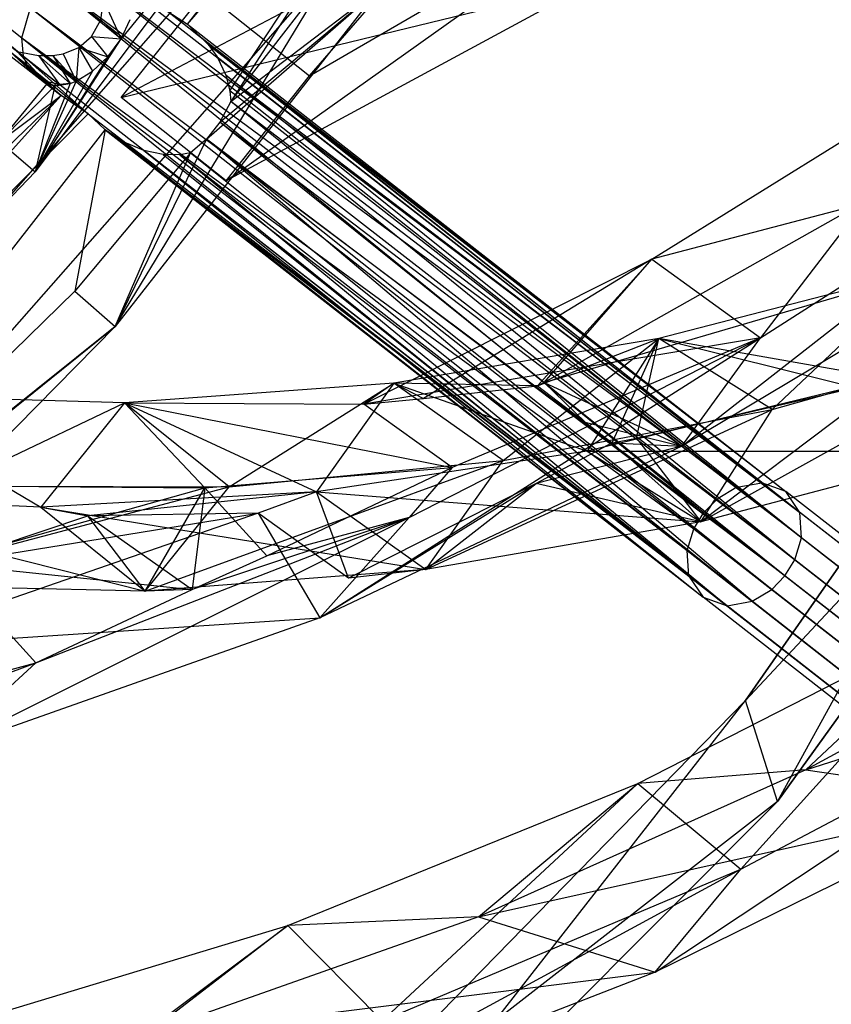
# Model space of a CAD drawing. Extents: x 5.4 to 34.8, y -14.7 to 14.7.
# Tile 116 of 251: x 26.1 to 27.9, y -7 to -4.8. Entities that reach past the tile are written whole.
import ezdxf

# ---------------------------------------------------------------- set-up
doc = ezdxf.new("R2010")
doc.units = 0
doc.header["$LTSCALE"] = 2.54
doc.layers.get('0').update_dxf_attribs({"color": 13, "linetype": 'CONTINUOUS'})

# ---------------------------------------------------------------- blocks, each defined once
blk = doc.blocks.new('BOHO_S_PM_7777_STL')
at = {"color": 0}
for p, q in [((26.4915, -4.7837, 21.0793), (27.4513, -3.5583, 21.076)), ((26.4915, -4.7837, 21.0793), (27.4513, -3.5583, 21.076)), ((26.4915, -4.7837, 21.0793), (27.3157, -3.825, 21.076)), ((26.4915, -4.7837, 21.0793), (27.3157, -3.825, 21.076)), ((26.5863, -4.9328, 21.0763), (27.3157, -3.825, 21.076)), ((26.5863, -4.9328, 21.0763), (27.3157, -3.825, 21.076)), ((27.3157, -3.825, 21.076), (26.5881, -4.9569, 21.076)), ((27.3157, -3.825, 21.076), (26.5881, -4.9569, 21.076)), ((26.5881, -4.9569, 21.076), (27.422, -3.8815, 21.276)), ((26.5881, -4.9569, 21.076), (27.422, -3.8815, 21.276)), ((24.9784, -3.9061, 22.6222), (26.1248, -4.8555, 21.2358)), ((24.9784, -3.9061, 22.6222), (26.1248, -4.8555, 21.2358)), ((24.9784, -3.9061, 22.6222), (26.121, -4.8147, 21.209)), ((24.9784, -3.9061, 22.6222), (26.121, -4.8147, 21.209)), ((24.9785, -3.9598, 22.6589), (26.1248, -4.8555, 21.2358)), ((24.9785, -3.9598, 22.6589), (26.1248, -4.8555, 21.2358)), ((25.0093, -4.0061, 22.7165), (26.1543, -4.9009, 21.2845)), ((25.0093, -4.0061, 22.7165), (26.1322, -4.8741, 21.2522)), ((25.0093, -4.0061, 22.7165), (26.1322, -4.8741, 21.2522)), ((25.0093, -4.0061, 22.7165), (26.1248, -4.8555, 21.2358)), ((25.0093, -4.0061, 22.7165), (26.1248, -4.8555, 21.2358)), ((26.7646, -4.8994, 21.3575), (27.3019, -4.2784, 20.962)), ((26.7646, -4.8994, 21.3575), (27.3019, -4.2784, 20.962)), ((26.7232, -4.3502, 21.4584), (26.1507, -5.1142, 21.4584)), ((26.7232, -4.3502, 21.4584), (26.1507, -5.1142, 21.4584)), ((26.7232, -4.3502, 21.4584), (26.3428, -4.8168, 21.3952)), ((26.7232, -4.3502, 21.4584), (26.3428, -4.8168, 21.3952)), ((26.5779, -5.1342, 21.3575), (27.5548, -4.4398, 20.9587)), ((26.5779, -5.1342, 21.3575), (27.5548, -4.4398, 20.9587)), ((26.7646, -4.8994, 21.3575), (27.5548, -4.4398, 20.9587)), ((26.7646, -4.8994, 21.3575), (27.5548, -4.4398, 20.9587)), ((27.1857, -4.5042, 20.94), (26.3431, -4.9475, 21.3575)), ((27.1857, -4.5042, 20.94), (26.3431, -4.9475, 21.3575)), ((25.5786, -6.0602, 21.4802), (26.8291, -4.6385, 21.4802)), ((25.5786, -6.0602, 21.4802), (26.8291, -4.6385, 21.4802)), ((26.2878, -4.6469, 21.2358), (27.776, -5.8096, 19.1224)), ((26.2878, -4.6469, 21.2358), (27.776, -5.8096, 19.1224)), ((26.3301, -5.4604, 21.276), (26.8291, -4.6385, 21.4802)), ((26.3301, -5.4604, 21.276), (26.8291, -4.6385, 21.4802)), ((26.247, -4.6531, 21.2089), (27.7201, -5.8197, 19.0906)), ((26.247, -4.6531, 21.2089), (27.7201, -5.8197, 19.0906)), ((26.247, -4.6531, 21.2089), (27.776, -5.8096, 19.1224)), ((26.247, -4.6531, 21.2089), (27.776, -5.8096, 19.1224)), ((27.7201, -5.8197, 19.0906), (26.1865, -4.6886, 21.1843)), ((26.1865, -4.6886, 21.1843), (27.6466, -5.8764, 19.0713)), ((26.1865, -4.6886, 21.1843), (27.6466, -5.8764, 19.0713)), ((26.1865, -4.6886, 21.1843), (27.6761, -5.8462, 19.0752)), ((26.1865, -4.6886, 21.1843), (27.6761, -5.8462, 19.0752)), ((27.7201, -5.8197, 19.0906), (26.1865, -4.6886, 21.1843)), ((25.617, -5.7119, 21.4844), (26.5033, -4.701, 21.4844)), ((25.617, -5.7119, 21.4844), (26.5033, -4.701, 21.4844)), ((26.922, -4.7028, 21.276), (26.3301, -5.4604, 21.276)), ((26.922, -4.7028, 21.276), (26.3301, -5.4604, 21.276)), ((26.3431, -4.9475, 21.3575), (27.3934, -4.6926, 20.9601)), ((26.3431, -4.9475, 21.3575), (27.3934, -4.6926, 20.9601)), ((26.3431, -4.9475, 21.3575), (26.5298, -4.7127, 21.3575)), ((26.3431, -4.9475, 21.3575), (26.5298, -4.7127, 21.3575)), ((26.5298, -4.7127, 21.3575), (26.7646, -4.8994, 21.3575)), ((26.5298, -4.7127, 21.3575), (26.7646, -4.8994, 21.3575)), ((26.5337, -5.0412, 21.0905), (26.922, -4.7028, 21.276)), ((26.5337, -5.0412, 21.0905), (26.922, -4.7028, 21.276)), ((26.5642, -5.0028, 21.0912), (26.922, -4.7028, 21.276)), ((26.5642, -5.0028, 21.0912), (26.922, -4.7028, 21.276)), ((27.3934, -4.6926, 20.9601), (26.5779, -5.1342, 21.3575)), ((27.3934, -4.6926, 20.9601), (26.5779, -5.1342, 21.3575)), ((26.5881, -4.9569, 21.076), (26.922, -4.7028, 21.276)), ((26.5881, -4.9569, 21.076), (26.922, -4.7028, 21.276)), ((26.2978, -4.7738, 21.458), (26.3038, -4.7312, 21.4579)), ((26.2978, -4.7738, 21.458), (26.3038, -4.7312, 21.4579)), ((26.3038, -4.7312, 21.4579), (26.3428, -4.8168, 21.3952)), ((26.3038, -4.7312, 21.4579), (26.3428, -4.8168, 21.3952)), ((26.121, -4.8147, 21.209), (26.1407, -4.7473, 21.1843)), ((26.121, -4.8147, 21.209), (26.1407, -4.7473, 21.1843)), ((26.1407, -4.7473, 21.1843), (27.6243, -5.9124, 19.0752)), ((26.1407, -4.7473, 21.1843), (27.6243, -5.9124, 19.0752)), ((26.1407, -4.7473, 21.1843), (27.6466, -5.8764, 19.0713)), ((26.1407, -4.7473, 21.1843), (27.6466, -5.8764, 19.0713)), ((27.776, -5.8096, 19.1224), (26.4479, -4.7555, 21.0802)), ((26.4479, -4.7555, 21.0802), (27.8295, -5.829, 19.1677)), ((26.4479, -4.7555, 21.0802), (27.8295, -5.829, 19.1677)), ((26.4479, -4.7555, 21.0802), (26.4915, -4.7837, 21.0793)), ((27.776, -5.8096, 19.1224), (26.4479, -4.7555, 21.0802)), ((26.4479, -4.7555, 21.0802), (26.4915, -4.7837, 21.0793)), ((26.2769, -4.8117, 21.458), (26.2978, -4.7738, 21.458)), ((26.2769, -4.8117, 21.458), (26.2978, -4.7738, 21.458)), ((26.2978, -4.7738, 21.458), (26.3428, -4.8168, 21.3952)), ((26.2978, -4.7738, 21.458), (26.3428, -4.8168, 21.3952)), ((26.3428, -4.8168, 21.3952), (26.3634, -4.7737, 21.3786)), ((26.3428, -4.8168, 21.3952), (26.3634, -4.7737, 21.3786)), ((26.4915, -4.7837, 21.0793), (27.8295, -5.829, 19.1677)), ((26.4915, -4.7837, 21.0793), (27.8295, -5.829, 19.1677)), ((26.4915, -4.7837, 21.0793), (26.5387, -4.8301, 21.0781)), ((26.4915, -4.7837, 21.0793), (26.5387, -4.8301, 21.0781)), ((26.1248, -4.8555, 21.2358), (26.121, -4.8147, 21.209)), ((26.121, -4.8147, 21.209), (27.613, -6.0182, 19.1224)), ((26.121, -4.8147, 21.209), (27.613, -6.0182, 19.1224)), ((26.121, -4.8147, 21.209), (27.6093, -5.9615, 19.0906)), ((26.121, -4.8147, 21.209), (27.6093, -5.9615, 19.0906)), ((26.121, -4.8147, 21.209), (27.6243, -5.9124, 19.0752)), ((26.121, -4.8147, 21.209), (27.6243, -5.9124, 19.0752)), ((26.1248, -4.8555, 21.2358), (26.121, -4.8147, 21.209)), ((26.1507, -5.1142, 21.4584), (26.3428, -4.8168, 21.3952)), ((26.1507, -5.1142, 21.4584), (26.3428, -4.8168, 21.3952)), ((26.2481, -4.8358, 21.458), (26.2769, -4.8117, 21.458)), ((26.2481, -4.8358, 21.458), (26.2769, -4.8117, 21.458)), ((26.2769, -4.8117, 21.458), (26.3428, -4.8168, 21.3952)), ((26.2769, -4.8117, 21.458), (26.3428, -4.8168, 21.3952)), ((26.2769, -4.8117, 21.458), (26.3135, -4.8566, 21.3974)), ((26.2769, -4.8117, 21.458), (26.3135, -4.8566, 21.3974)), ((26.3135, -4.8566, 21.3974), (26.3428, -4.8168, 21.3952)), ((26.3135, -4.8566, 21.3974), (26.3428, -4.8168, 21.3952)), ((26.0838, -4.8349, 21.4574), (26.1715, -4.9111, 21.3034)), ((26.0838, -4.8349, 21.4574), (26.1715, -4.9111, 21.3034)), ((26.0838, -4.8349, 21.4574), (26.1543, -4.9009, 21.2845)), ((26.1105, -4.8448, 21.4576), (26.1579, -4.8541, 21.4577)), ((26.1105, -4.8448, 21.4576), (26.1579, -4.8541, 21.4577)), ((26.1105, -4.8448, 21.4576), (26.2054, -4.9185, 21.3331)), ((26.1105, -4.8448, 21.4576), (26.2054, -4.9185, 21.3331)), ((26.1105, -4.8448, 21.4576), (26.1715, -4.9111, 21.3034)), ((26.1105, -4.8448, 21.4576), (26.1715, -4.9111, 21.3034)), ((26.2132, -4.85, 21.4579), (26.2481, -4.8358, 21.458)), ((26.2132, -4.85, 21.4579), (26.2481, -4.8358, 21.458)), ((26.2481, -4.8358, 21.458), (26.2425, -4.9113, 21.3615)), ((26.2481, -4.8358, 21.458), (26.2425, -4.9113, 21.3615)), ((26.2481, -4.8358, 21.458), (26.3135, -4.8566, 21.3974)), ((26.2481, -4.8358, 21.458), (26.3135, -4.8566, 21.3974)), ((26.2481, -4.8358, 21.458), (26.279, -4.889, 21.3858)), ((26.2481, -4.8358, 21.458), (26.279, -4.889, 21.3858)), ((26.5387, -4.8301, 21.0781), (26.5577, -4.8571, 21.0775)), ((27.8612, -5.8762, 19.2131), (26.5387, -4.8301, 21.0781)), ((26.5387, -4.8301, 21.0781), (27.8295, -5.829, 19.1677)), ((27.8612, -5.8762, 19.2131), (26.5387, -4.8301, 21.0781)), ((26.5387, -4.8301, 21.0781), (27.8295, -5.829, 19.1677)), ((26.5387, -4.8301, 21.0781), (26.5577, -4.8571, 21.0775)), ((26.1322, -4.8741, 21.2522), (26.1248, -4.8555, 21.2358)), ((26.1248, -4.8555, 21.2358), (26.269, -4.9846, 21.0802)), ((26.1248, -4.8555, 21.2358), (26.269, -4.9846, 21.0802)), ((26.1248, -4.8555, 21.2358), (27.613, -6.0182, 19.1224)), ((26.1248, -4.8555, 21.2358), (27.613, -6.0182, 19.1224)), ((26.1322, -4.8741, 21.2522), (26.1248, -4.8555, 21.2358)), ((26.3135, -4.8566, 21.3974), (26.1507, -5.1142, 21.4584)), ((26.3135, -4.8566, 21.3974), (26.1507, -5.1142, 21.4584)), ((26.1579, -4.8541, 21.4577), (26.1905, -4.8539, 21.4578)), ((26.1579, -4.8541, 21.4577), (26.1905, -4.8539, 21.4578)), ((26.1579, -4.8541, 21.4577), (26.2293, -4.9165, 21.3499)), ((26.1579, -4.8541, 21.4577), (26.2293, -4.9165, 21.3499)), ((26.1579, -4.8541, 21.4577), (26.2054, -4.9185, 21.3331)), ((26.1579, -4.8541, 21.4577), (26.2054, -4.9185, 21.3331)), ((26.1905, -4.8539, 21.4578), (26.2132, -4.85, 21.4579)), ((26.1905, -4.8539, 21.4578), (26.2132, -4.85, 21.4579)), ((26.1905, -4.8539, 21.4578), (26.2425, -4.9113, 21.3615)), ((26.1905, -4.8539, 21.4578), (26.2425, -4.9113, 21.3615)), ((26.1905, -4.8539, 21.4578), (26.2293, -4.9165, 21.3499)), ((26.1905, -4.8539, 21.4578), (26.2293, -4.9165, 21.3499)), ((26.2132, -4.85, 21.4579), (26.2425, -4.9113, 21.3615)), ((26.2132, -4.85, 21.4579), (26.2425, -4.9113, 21.3615)), ((26.279, -4.889, 21.3858), (26.3135, -4.8566, 21.3974)), ((26.279, -4.889, 21.3858), (26.3135, -4.8566, 21.3974)), ((26.5577, -4.8571, 21.0775), (27.8612, -5.8762, 19.2131)), ((26.5577, -4.8571, 21.0775), (27.8612, -5.8762, 19.2131)), ((26.5577, -4.8571, 21.0775), (26.5772, -4.8975, 21.0768)), ((26.5577, -4.8571, 21.0775), (26.5772, -4.8975, 21.0768)), ((27.5305, -5.3091, 20.1641), (28.2513, -4.8614, 19.7575)), ((27.5305, -5.3091, 20.1641), (28.2513, -4.8614, 19.7575)), ((28.2513, -4.8614, 19.7575), (27.7734, -5.4851, 20.1586)), ((28.2513, -4.8614, 19.7575), (27.7734, -5.4851, 20.1586)), ((26.1543, -4.9009, 21.2845), (26.1322, -4.8741, 21.2522)), ((26.1322, -4.8741, 21.2522), (26.2089, -4.9436, 21.2114)), ((26.1322, -4.8741, 21.2522), (26.2089, -4.9436, 21.2114)), ((26.1322, -4.8741, 21.2522), (26.269, -4.9846, 21.0802)), ((26.1322, -4.8741, 21.2522), (26.269, -4.9846, 21.0802)), ((26.1543, -4.9009, 21.2845), (26.1322, -4.8741, 21.2522)), ((26.279, -4.889, 21.3858), (26.1507, -5.1142, 21.4584)), ((26.279, -4.889, 21.3858), (26.1507, -5.1142, 21.4584)), ((26.2425, -4.9113, 21.3615), (26.279, -4.889, 21.3858)), ((26.2425, -4.9113, 21.3615), (26.279, -4.889, 21.3858)), ((26.2425, -4.9113, 21.3615), (26.1507, -5.1142, 21.4584)), ((26.2425, -4.9113, 21.3615), (26.1507, -5.1142, 21.4584)), ((26.1715, -4.9111, 21.3034), (26.1543, -4.9009, 21.2845)), ((26.1543, -4.9009, 21.2845), (26.1779, -4.9175, 21.2845)), ((26.1543, -4.9009, 21.2845), (26.1779, -4.9175, 21.2845)), ((26.1543, -4.9009, 21.2845), (26.2089, -4.9436, 21.2114)), ((26.1543, -4.9009, 21.2845), (26.2089, -4.9436, 21.2114)), ((26.1715, -4.9111, 21.3034), (26.1543, -4.9009, 21.2845)), ((26.2054, -4.9185, 21.3331), (26.1715, -4.9111, 21.3034)), ((26.1715, -4.9111, 21.3034), (26.1946, -4.9215, 21.3102)), ((26.1715, -4.9111, 21.3034), (26.1946, -4.9215, 21.3102)), ((26.1715, -4.9111, 21.3034), (26.1779, -4.9175, 21.2845)), ((26.1715, -4.9111, 21.3034), (26.1779, -4.9175, 21.2845)), ((26.2054, -4.9185, 21.3331), (26.1715, -4.9111, 21.3034)), ((26.2293, -4.9165, 21.3499), (26.2425, -4.9113, 21.3615)), ((26.2293, -4.9165, 21.3499), (26.2425, -4.9113, 21.3615)), ((27.865, -5.9329, 19.2449), (26.5772, -4.8975, 21.0768)), ((26.5772, -4.8975, 21.0768), (26.5863, -4.9328, 21.0763)), ((26.5772, -4.8975, 21.0768), (27.8612, -5.8762, 19.2131)), ((27.865, -5.9329, 19.2449), (26.5772, -4.8975, 21.0768)), ((26.5772, -4.8975, 21.0768), (27.8612, -5.8762, 19.2131)), ((26.5772, -4.8975, 21.0768), (26.5863, -4.9328, 21.0763)), ((26.5779, -5.1342, 21.3575), (26.7646, -4.8994, 21.3575)), ((26.5779, -5.1342, 21.3575), (26.7646, -4.8994, 21.3575)), ((26.0709, -5.0465, 21.2845), (26.1779, -4.9175, 21.2845)), ((26.0709, -5.0465, 21.2845), (26.1779, -4.9175, 21.2845)), ((26.0709, -5.0465, 21.2845), (26.1946, -4.9215, 21.3102)), ((26.0709, -5.0465, 21.2845), (26.1946, -4.9215, 21.3102)), ((26.2293, -4.9165, 21.3499), (26.1507, -5.1142, 21.4584)), ((26.2293, -4.9165, 21.3499), (26.1507, -5.1142, 21.4584)), ((26.1946, -4.9215, 21.3102), (26.1507, -5.1142, 21.4584)), ((26.1946, -4.9215, 21.3102), (26.1507, -5.1142, 21.4584)), ((26.1779, -4.9175, 21.2845), (26.1946, -4.9215, 21.3102)), ((26.2089, -4.9436, 21.2114), (26.1779, -4.9175, 21.2845)), ((26.2089, -4.9436, 21.2114), (26.1779, -4.9175, 21.2845)), ((26.1779, -4.9175, 21.2845), (26.1946, -4.9215, 21.3102)), ((26.1946, -4.9215, 21.3102), (26.2293, -4.9165, 21.3499)), ((26.1946, -4.9215, 21.3102), (26.2293, -4.9165, 21.3499)), ((26.2054, -4.9185, 21.3331), (26.1946, -4.9215, 21.3102)), ((26.2054, -4.9185, 21.3331), (26.1946, -4.9215, 21.3102)), ((26.2293, -4.9165, 21.3499), (26.2054, -4.9185, 21.3331)), ((26.2293, -4.9165, 21.3499), (26.2054, -4.9185, 21.3331)), ((27.865, -5.9329, 19.2449), (26.5863, -4.9328, 21.0763)), ((26.5863, -4.9328, 21.0763), (26.5881, -4.9569, 21.076)), ((27.865, -5.9329, 19.2449), (26.5863, -4.9328, 21.0763)), ((26.5863, -4.9328, 21.0763), (26.5881, -4.9569, 21.076)), ((25.0937, -6.0116, 21.2845), (26.2089, -4.9436, 21.2114)), ((25.0937, -6.0116, 21.2845), (26.2089, -4.9436, 21.2114)), ((25.1657, -6.0987, 21.0802), (26.2089, -4.9436, 21.2114)), ((25.1657, -6.0987, 21.0802), (26.2089, -4.9436, 21.2114)), ((26.0709, -5.0465, 21.2845), (26.2089, -4.9436, 21.2114)), ((26.0709, -5.0465, 21.2845), (26.2089, -4.9436, 21.2114)), ((26.269, -4.9846, 21.0802), (26.2089, -4.9436, 21.2114)), ((26.269, -4.9846, 21.0802), (26.2089, -4.9436, 21.2114)), ((26.5779, -5.1342, 21.3575), (26.3431, -4.9475, 21.3575)), ((26.5779, -5.1342, 21.3575), (26.3431, -4.9475, 21.3575)), ((26.5881, -4.9569, 21.076), (26.5642, -5.0028, 21.0912)), ((26.5881, -4.9569, 21.076), (26.5642, -5.0028, 21.0912)), ((27.8499, -5.982, 19.2603), (26.5881, -4.9569, 21.076)), ((27.8499, -5.982, 19.2603), (26.5881, -4.9569, 21.076)), ((27.865, -5.9329, 19.2449), (26.5881, -4.9569, 21.076)), ((27.865, -5.9329, 19.2449), (26.5881, -4.9569, 21.076)), ((28.6719, -4.9573, 19.3975), (27.7393, -6.2969, 19.3975)), ((27.7393, -6.2969, 19.3975), (28.6719, -4.9573, 19.1975)), ((28.6719, -4.9573, 19.1975), (27.7393, -6.2969, 19.1975)), ((27.7393, -6.2969, 19.3975), (28.6719, -4.9573, 19.1975)), ((28.6719, -4.9573, 19.3975), (27.7393, -6.2969, 19.3975)), ((28.6719, -4.9573, 19.1975), (27.7393, -6.2969, 19.1975)), ((27.8111, -6.5227, 19.3975), (28.6719, -4.9573, 19.3975)), ((27.8111, -6.5227, 19.3975), (28.6719, -4.9573, 19.3975)), ((26.269, -4.9846, 21.0802), (25.1657, -6.0987, 21.0802)), ((26.269, -4.9846, 21.0802), (25.1657, -6.0987, 21.0802)), ((26.307, -5.0202, 21.0793), (26.269, -4.9846, 21.0802)), ((26.269, -4.9846, 21.0802), (27.613, -6.0182, 19.1224)), ((26.269, -4.9846, 21.0802), (27.613, -6.0182, 19.1224)), ((26.307, -5.0202, 21.0793), (26.269, -4.9846, 21.0802)), ((25.3497, -6.2492, 21.076), (26.307, -5.0202, 21.0793)), ((25.3497, -6.2492, 21.076), (26.307, -5.0202, 21.0793)), ((26.307, -5.0202, 21.0793), (26.2397, -5.3809, 21.076)), ((26.307, -5.0202, 21.0793), (26.2397, -5.3809, 21.076)), ((27.613, -6.0182, 19.1224), (26.307, -5.0202, 21.0793)), ((26.3447, -5.0452, 21.0785), (26.307, -5.0202, 21.0793)), ((26.307, -5.0202, 21.0793), (27.6448, -6.0654, 19.1677)), ((27.613, -6.0182, 19.1224), (26.307, -5.0202, 21.0793)), ((26.307, -5.0202, 21.0793), (27.6448, -6.0654, 19.1677)), ((26.3447, -5.0452, 21.0785), (26.307, -5.0202, 21.0793)), ((26.5642, -5.0028, 21.0912), (26.5337, -5.0412, 21.0905)), ((26.5642, -5.0028, 21.0912), (26.5337, -5.0412, 21.0905)), ((27.8277, -6.018, 19.2641), (26.5642, -5.0028, 21.0912)), ((27.8277, -6.018, 19.2641), (26.5642, -5.0028, 21.0912)), ((27.8499, -5.982, 19.2603), (26.5642, -5.0028, 21.0912)), ((27.8499, -5.982, 19.2603), (26.5642, -5.0028, 21.0912)), ((27.5975, -5.728, 20.164), (28.5104, -5.0126, 19.7535)), ((27.5975, -5.728, 20.164), (28.5104, -5.0126, 19.7535)), ((27.7734, -5.4851, 20.1586), (28.5104, -5.0126, 19.7535)), ((27.7734, -5.4851, 20.1586), (28.5104, -5.0126, 19.7535)), ((26.5337, -5.0412, 21.0905), (26.3301, -5.4604, 21.276)), ((26.5337, -5.0412, 21.0905), (26.3301, -5.4604, 21.276)), ((26.5337, -5.0412, 21.0905), (26.4983, -5.0718, 21.076)), ((26.5337, -5.0412, 21.0905), (26.4983, -5.0718, 21.076)), ((27.7542, -6.0747, 19.2449), (26.5337, -5.0412, 21.0905)), ((27.7982, -6.0482, 19.2603), (26.5337, -5.0412, 21.0905)), ((27.7542, -6.0747, 19.2449), (26.5337, -5.0412, 21.0905)), ((27.7982, -6.0482, 19.2603), (26.5337, -5.0412, 21.0905)), ((27.8277, -6.018, 19.2641), (26.5337, -5.0412, 21.0905)), ((27.8277, -6.018, 19.2641), (26.5337, -5.0412, 21.0905)), ((26.0709, -5.0465, 21.2845), (26.1507, -5.1142, 21.4584)), ((26.0709, -5.0465, 21.2845), (26.1507, -5.1142, 21.4584)), ((26.3935, -5.0663, 21.0776), (26.3447, -5.0452, 21.0785)), ((26.3447, -5.0452, 21.0785), (27.6448, -6.0654, 19.1677)), ((26.3447, -5.0452, 21.0785), (27.6448, -6.0654, 19.1677)), ((26.3935, -5.0663, 21.0776), (26.3447, -5.0452, 21.0785)), ((26.4983, -5.0718, 21.076), (26.2397, -5.3809, 21.076)), ((26.4983, -5.0718, 21.076), (26.2397, -5.3809, 21.076)), ((26.3301, -5.4604, 21.276), (26.4983, -5.0718, 21.076)), ((26.3301, -5.4604, 21.276), (26.4983, -5.0718, 21.076)), ((27.6983, -6.0848, 19.2131), (26.3935, -5.0663, 21.0776)), ((26.3935, -5.0663, 21.0776), (27.6448, -6.0654, 19.1677)), ((26.3935, -5.0663, 21.0776), (27.6448, -6.0654, 19.1677)), ((26.4369, -5.0755, 21.0768), (26.3935, -5.0663, 21.0776)), ((27.6983, -6.0848, 19.2131), (26.3935, -5.0663, 21.0776)), ((26.4369, -5.0755, 21.0768), (26.3935, -5.0663, 21.0776)), ((26.4744, -5.0759, 21.0763), (26.4369, -5.0755, 21.0768)), ((26.4369, -5.0755, 21.0768), (27.6983, -6.0848, 19.2131)), ((26.4369, -5.0755, 21.0768), (27.6983, -6.0848, 19.2131)), ((26.4744, -5.0759, 21.0763), (26.4369, -5.0755, 21.0768)), ((26.4983, -5.0718, 21.076), (26.4744, -5.0759, 21.0763)), ((26.4983, -5.0718, 21.076), (26.4744, -5.0759, 21.0763)), ((26.4744, -5.0759, 21.0763), (27.7542, -6.0747, 19.2449)), ((26.4744, -5.0759, 21.0763), (27.7542, -6.0747, 19.2449)), ((26.4744, -5.0759, 21.0763), (27.6983, -6.0848, 19.2131)), ((26.4744, -5.0759, 21.0763), (27.6983, -6.0848, 19.2131)), ((26.4983, -5.0718, 21.076), (27.7542, -6.0747, 19.2449)), ((26.4983, -5.0718, 21.076), (27.7542, -6.0747, 19.2449)), ((26.1507, -5.1142, 21.4584), (25.4903, -5.8036, 21.4584)), ((26.1507, -5.1142, 21.4584), (25.4903, -5.8036, 21.4584)), ((27.994, -5.1878, 19.8256), (27.2894, -5.5853, 20.2033)), ((27.994, -5.1878, 19.8256), (27.2894, -5.5853, 20.2033)), ((27.994, -5.1878, 19.8256), (27.5305, -5.3091, 20.1641)), ((27.994, -5.1878, 19.8256), (27.5305, -5.3091, 20.1641)), ((28.7579, -5.2048, 19.1975), (27.7393, -6.2969, 19.1975)), ((28.7579, -5.2048, 19.1975), (27.7393, -6.2969, 19.1975)), ((27.8111, -6.5227, 19.3975), (28.7579, -5.2048, 19.3975)), ((28.7579, -5.2048, 19.1975), (27.8111, -6.5227, 19.1975)), ((28.7579, -5.2048, 19.1975), (27.8111, -6.5227, 19.1975)), ((28.7579, -5.2048, 19.1975), (27.8111, -6.5227, 19.3975)), ((28.7579, -5.2048, 19.1975), (27.8111, -6.5227, 19.3975)), ((27.8111, -6.5227, 19.3975), (28.7579, -5.2048, 19.3975)), ((27.2894, -5.5853, 20.2033), (28.3594, -5.2716, 19.7621)), ((27.2894, -5.5853, 20.2033), (28.3594, -5.2716, 19.7621)), ((28.3594, -5.2716, 19.7621), (27.5975, -5.728, 20.164)), ((28.3594, -5.2716, 19.7621), (27.5975, -5.728, 20.164)), ((26.886, -5.6337, 20.5025), (27.5305, -5.3091, 20.1641)), ((26.886, -5.6337, 20.5025), (27.5305, -5.3091, 20.1641)), ((27.5305, -5.3091, 20.1641), (27.0193, -5.6209, 20.4016)), ((27.5305, -5.3091, 20.1641), (27.0193, -5.6209, 20.4016)), ((27.5305, -5.3091, 20.1641), (27.2743, -5.5929, 20.2111)), ((27.5305, -5.3091, 20.1641), (27.2743, -5.5929, 20.2111)), ((27.2894, -5.5853, 20.2033), (27.5305, -5.3091, 20.1641)), ((27.2894, -5.5853, 20.2033), (27.5305, -5.3091, 20.1641)), ((27.5305, -5.3091, 20.1641), (27.7734, -5.4851, 20.1586)), ((27.5305, -5.3091, 20.1641), (27.7734, -5.4851, 20.1586)), ((28.126, -5.3368, 19.4947), (27.5455, -5.487, 19.9546)), ((28.126, -5.3368, 19.4947), (27.5455, -5.487, 19.9546)), ((28.126, -5.3368, 19.4947), (27.5455, -5.487, 19.9546)), ((27.7992, -5.6455, 19.9279), (28.126, -5.3368, 19.4947)), ((27.7992, -5.6455, 19.9279), (28.126, -5.3368, 19.4947)), ((26.2397, -5.3809, 21.076), (25.3497, -6.2492, 21.076)), ((26.2397, -5.3809, 21.076), (25.3497, -6.2492, 21.076)), ((26.2397, -5.3809, 21.076), (26.3301, -5.4604, 21.276)), ((26.2397, -5.3809, 21.076), (26.3301, -5.4604, 21.276)), ((25.3497, -6.2492, 21.076), (26.3301, -5.4604, 21.276)), ((25.3497, -6.2492, 21.076), (26.3301, -5.4604, 21.276)), ((26.3301, -5.4604, 21.276), (25.5786, -6.0602, 21.4802)), ((26.3301, -5.4604, 21.276), (25.5786, -6.0602, 21.4802)), ((26.3301, -5.4604, 21.276), (25.6542, -6.1442, 21.276)), ((26.3301, -5.4604, 21.276), (25.6542, -6.1442, 21.276)), ((27.6394, -5.8972, 19.8953), (28.3873, -5.4808, 19.4599)), ((27.6394, -5.8972, 19.8953), (28.3873, -5.4808, 19.4599)), ((27.7992, -5.6455, 19.9279), (28.3873, -5.4808, 19.4599)), ((27.7992, -5.6455, 19.9279), (28.3873, -5.4808, 19.4599)), ((26.7876, -6.1115, 20.5628), (27.7734, -5.4851, 20.1586)), ((26.7876, -6.1115, 20.5628), (27.7734, -5.4851, 20.1586)), ((27.7734, -5.4851, 20.1586), (26.886, -5.6337, 20.5025)), ((27.7734, -5.4851, 20.1586), (26.886, -5.6337, 20.5025)), ((27.5455, -5.487, 19.9546), (26.9532, -5.5867, 20.417)), ((27.5455, -5.487, 19.9546), (26.9532, -5.5867, 20.417)), ((27.5455, -5.487, 19.9546), (26.9532, -5.5867, 20.417)), ((26.9871, -5.8876, 20.5597), (27.7734, -5.4851, 20.1586)), ((26.9871, -5.8876, 20.5597), (27.7734, -5.4851, 20.1586)), ((27.7734, -5.4851, 20.1586), (27.0837, -5.7753, 20.4875)), ((27.7734, -5.4851, 20.1586), (27.0837, -5.7753, 20.4875)), ((27.1978, -5.7599, 20.3987), (27.5455, -5.487, 19.9546)), ((27.1978, -5.7599, 20.3987), (27.5455, -5.487, 19.9546)), ((27.2743, -5.5929, 20.2111), (27.5455, -5.487, 19.9546)), ((27.2743, -5.5929, 20.2111), (27.5455, -5.487, 19.9546)), ((27.5455, -5.487, 19.9546), (27.3857, -5.7388, 19.922)), ((27.5455, -5.487, 19.9546), (27.3857, -5.7388, 19.922)), ((27.4416, -5.7202, 20.2086), (27.5455, -5.487, 19.9546)), ((27.4416, -5.7202, 20.2086), (27.5455, -5.487, 19.9546)), ((27.4955, -5.7102, 20.1665), (27.5455, -5.487, 19.9546)), ((27.4955, -5.7102, 20.1665), (27.5455, -5.487, 19.9546)), ((27.7992, -5.6455, 19.9279), (27.5455, -5.487, 19.9546)), ((27.7992, -5.6455, 19.9279), (27.5455, -5.487, 19.9546)), ((27.5455, -5.487, 19.9546), (27.9789, -5.5951, 19.4536)), ((27.5455, -5.487, 19.9546), (27.9789, -5.5951, 19.4536)), ((28.0621, -5.5783, 19.7198), (27.5455, -5.487, 19.9546)), ((28.0621, -5.5783, 19.7198), (27.5455, -5.487, 19.9546)), ((27.5975, -5.728, 20.164), (27.7734, -5.4851, 20.1586)), ((27.5975, -5.728, 20.164), (27.7734, -5.4851, 20.1586)), ((26.9532, -5.5867, 20.417), (26.3509, -5.6306, 20.8839)), ((26.9532, -5.5867, 20.417), (26.3509, -5.6306, 20.8839)), ((26.9532, -5.5867, 20.417), (26.3509, -5.6306, 20.8839)), ((26.5847, -5.8187, 20.8745), (26.9532, -5.5867, 20.417)), ((26.5847, -5.8187, 20.8745), (26.9532, -5.5867, 20.417)), ((26.9532, -5.5867, 20.417), (26.7799, -5.8302, 20.3941)), ((26.9532, -5.5867, 20.417), (26.7799, -5.8302, 20.3941)), ((26.9532, -5.5867, 20.417), (26.886, -5.6337, 20.5025)), ((26.9532, -5.5867, 20.417), (26.886, -5.6337, 20.5025)), ((27.1978, -5.7599, 20.3987), (26.9532, -5.5867, 20.417)), ((27.1978, -5.7599, 20.3987), (26.9532, -5.5867, 20.417)), ((26.9532, -5.5867, 20.417), (27.3857, -5.7388, 19.922)), ((26.9532, -5.5867, 20.417), (27.3857, -5.7388, 19.922)), ((26.9532, -5.5867, 20.417), (27.0193, -5.6209, 20.4016)), ((27.2743, -5.5929, 20.2111), (26.9532, -5.5867, 20.417)), ((27.2743, -5.5929, 20.2111), (26.9532, -5.5867, 20.417)), ((26.9532, -5.5867, 20.417), (27.0193, -5.6209, 20.4016)), ((27.0193, -5.6209, 20.4016), (27.2743, -5.5929, 20.2111)), ((27.0193, -5.6209, 20.4016), (27.2743, -5.5929, 20.2111)), ((27.2894, -5.5853, 20.2033), (27.2743, -5.5929, 20.2111)), ((27.2894, -5.5853, 20.2033), (27.2743, -5.5929, 20.2111)), ((27.2743, -5.5929, 20.2111), (27.3812, -5.6741, 20.2095)), ((27.2743, -5.5929, 20.2111), (27.3812, -5.6741, 20.2095)), ((27.2894, -5.5853, 20.2033), (27.3812, -5.6741, 20.2095)), ((27.2894, -5.5853, 20.2033), (27.3812, -5.6741, 20.2095)), ((27.2894, -5.5853, 20.2033), (27.5975, -5.728, 20.164)), ((27.2894, -5.5853, 20.2033), (27.5975, -5.728, 20.164)), ((27.4955, -5.7102, 20.1665), (28.0621, -5.5783, 19.7198)), ((27.4955, -5.7102, 20.1665), (28.0621, -5.5783, 19.7198)), ((28.0621, -5.5783, 19.7198), (27.6394, -5.8972, 19.8953)), ((28.0621, -5.5783, 19.7198), (27.6394, -5.8972, 19.8953)), ((26.3509, -5.6306, 20.8839), (25.7402, -5.614, 21.3575)), ((25.7402, -5.614, 21.3575), (26.1632, -5.864, 20.8719)), ((25.7402, -5.614, 21.3575), (26.1632, -5.864, 20.8719)), ((26.3509, -5.6306, 20.8839), (25.7402, -5.614, 21.3575)), ((27.9789, -5.5951, 19.4536), (27.3857, -5.7388, 19.922)), ((27.9789, -5.5951, 19.4536), (27.3857, -5.7388, 19.922)), ((25.9614, -5.8167, 21.3575), (26.3509, -5.6306, 20.8839)), ((25.9614, -5.8167, 21.3575), (26.3509, -5.6306, 20.8839)), ((25.9614, -5.8167, 21.3575), (26.3509, -5.6306, 20.8839)), ((26.3509, -5.6306, 20.8839), (26.1632, -5.864, 20.8719)), ((26.3509, -5.6306, 20.8839), (26.1632, -5.864, 20.8719)), ((26.5847, -5.8187, 20.8745), (26.3509, -5.6306, 20.8839)), ((26.5847, -5.8187, 20.8745), (26.3509, -5.6306, 20.8839)), ((26.3509, -5.6306, 20.8839), (26.7799, -5.8302, 20.3941)), ((26.3509, -5.6306, 20.8839), (26.7799, -5.8302, 20.3941)), ((26.3509, -5.6306, 20.8839), (26.886, -5.6337, 20.5025)), ((26.3509, -5.6306, 20.8839), (26.886, -5.6337, 20.5025)), ((26.3509, -5.6306, 20.8839), (27.0837, -5.7753, 20.4875)), ((26.53, -5.821, 20.9169), (26.3509, -5.6306, 20.8839)), ((26.53, -5.821, 20.9169), (26.3509, -5.6306, 20.8839)), ((26.3509, -5.6306, 20.8839), (27.0837, -5.7753, 20.4875)), ((26.886, -5.6337, 20.5025), (27.0193, -5.6209, 20.4016)), ((26.886, -5.6337, 20.5025), (27.0193, -5.6209, 20.4016)), ((27.0837, -5.7753, 20.4875), (26.886, -5.6337, 20.5025)), ((27.0837, -5.7753, 20.4875), (26.886, -5.6337, 20.5025)), ((27.0245, -6.0034, 20.3758), (27.7992, -5.6455, 19.9279)), ((27.0245, -6.0034, 20.3758), (27.7992, -5.6455, 19.9279)), ((27.1978, -5.7599, 20.3987), (27.7992, -5.6455, 19.9279)), ((27.1978, -5.7599, 20.3987), (27.7992, -5.6455, 19.9279)), ((27.6394, -5.8972, 19.8953), (27.7992, -5.6455, 19.9279)), ((27.6394, -5.8972, 19.8953), (27.7992, -5.6455, 19.9279)), ((27.3812, -5.6741, 20.2095), (27.4416, -5.7202, 20.2086)), ((27.3812, -5.6741, 20.2095), (27.4416, -5.7202, 20.2086)), ((27.3812, -5.6741, 20.2095), (27.5975, -5.728, 20.164)), ((27.3812, -5.6741, 20.2095), (27.5975, -5.728, 20.164)), ((27.4416, -5.7202, 20.2086), (27.2711, -5.8111, 20.2966)), ((27.4416, -5.7202, 20.2086), (27.2711, -5.8111, 20.2966)), ((27.4416, -5.7202, 20.2086), (27.4955, -5.7102, 20.1665)), ((27.4416, -5.7202, 20.2086), (27.4955, -5.7102, 20.1665)), ((27.6394, -5.8972, 19.8953), (27.4416, -5.7202, 20.2086)), ((27.6394, -5.8972, 19.8953), (27.4416, -5.7202, 20.2086)), ((27.4416, -5.7202, 20.2086), (27.5975, -5.728, 20.164)), ((27.4416, -5.7202, 20.2086), (27.5975, -5.728, 20.164)), ((27.4955, -5.7102, 20.1665), (27.6394, -5.8972, 19.8953)), ((27.4955, -5.7102, 20.1665), (27.6394, -5.8972, 19.8953)), ((27.3857, -5.7388, 19.922), (26.7799, -5.8302, 20.3941)), ((27.3857, -5.7388, 19.922), (26.7799, -5.8302, 20.3941)), ((27.5975, -5.728, 20.164), (26.7876, -6.1115, 20.5628)), ((27.5975, -5.728, 20.164), (26.7876, -6.1115, 20.5628)), ((27.5975, -5.728, 20.164), (27.2711, -5.8111, 20.2966)), ((27.5975, -5.728, 20.164), (27.2711, -5.8111, 20.2966)), ((27.3857, -5.7388, 19.922), (27.6394, -5.8972, 19.8953)), ((27.3857, -5.7388, 19.922), (27.6394, -5.8972, 19.8953)), ((27.3857, -5.7388, 19.922), (28.2401, -5.7391, 19.4188)), ((27.3857, -5.7388, 19.922), (28.2401, -5.7391, 19.4188)), ((28.2401, -5.7391, 19.4188), (27.6394, -5.8972, 19.8953)), ((28.2401, -5.7391, 19.4188), (27.6394, -5.8972, 19.8953)), ((28.2401, -5.7391, 19.4188), (27.6394, -5.8972, 19.8953)), ((26.397, -6.0521, 20.8625), (27.1978, -5.7599, 20.3987)), ((26.397, -6.0521, 20.8625), (27.1978, -5.7599, 20.3987)), ((26.5847, -5.8187, 20.8745), (27.1978, -5.7599, 20.3987)), ((26.5847, -5.8187, 20.8745), (27.1978, -5.7599, 20.3987)), ((27.0245, -6.0034, 20.3758), (27.1978, -5.7599, 20.3987)), ((27.0245, -6.0034, 20.3758), (27.1978, -5.7599, 20.3987)), ((26.53, -5.821, 20.9169), (27.0837, -5.7753, 20.4875)), ((26.53, -5.821, 20.9169), (27.0837, -5.7753, 20.4875)), ((26.6689, -5.973, 20.6977), (27.0837, -5.7753, 20.4875)), ((26.6689, -5.973, 20.6977), (27.0837, -5.7753, 20.4875)), ((27.0837, -5.7753, 20.4875), (26.9871, -5.8876, 20.5597)), ((27.0837, -5.7753, 20.4875), (26.9871, -5.8876, 20.5597)), ((26.7876, -6.1115, 20.5628), (27.2711, -5.8111, 20.2966)), ((26.7876, -6.1115, 20.5628), (27.2711, -5.8111, 20.2966)), ((27.2711, -5.8111, 20.2966), (26.8513, -6.0229, 20.5104)), ((27.2711, -5.8111, 20.2966), (26.8513, -6.0229, 20.5104)), ((27.0245, -6.0034, 20.3758), (27.2711, -5.8111, 20.2966)), ((27.0245, -6.0034, 20.3758), (27.2711, -5.8111, 20.2966)), ((27.6394, -5.8972, 19.8953), (27.2711, -5.8111, 20.2966)), ((27.6394, -5.8972, 19.8953), (27.2711, -5.8111, 20.2966)), ((27.7201, -5.8197, 19.0906), (27.776, -5.8096, 19.1224)), ((27.7201, -5.8197, 19.0906), (27.776, -5.8096, 19.1224)), ((27.8295, -5.829, 19.1677), (27.776, -5.8096, 19.1224)), ((28.9089, -6.6947, 17.2602), (27.776, -5.8096, 19.1224)), ((27.8295, -5.829, 19.1677), (27.776, -5.8096, 19.1224)), ((28.9089, -6.6947, 17.2602), (27.776, -5.8096, 19.1224)), ((26.1632, -5.864, 20.8719), (25.5375, -5.8352, 21.3575)), ((25.5375, -5.8352, 21.3575), (26.397, -6.0521, 20.8625)), ((25.5375, -5.8352, 21.3575), (26.397, -6.0521, 20.8625)), ((26.1632, -5.864, 20.8719), (25.5375, -5.8352, 21.3575)), ((25.7587, -6.0378, 21.3575), (26.5847, -5.8187, 20.8745)), ((25.7587, -6.0378, 21.3575), (26.5847, -5.8187, 20.8745)), ((25.7587, -6.0378, 21.3575), (26.53, -5.821, 20.9169)), ((25.7587, -6.0378, 21.3575), (26.53, -5.821, 20.9169)), ((25.9614, -5.8167, 21.3575), (26.5847, -5.8187, 20.8745)), ((25.9614, -5.8167, 21.3575), (26.5847, -5.8187, 20.8745)), ((25.9614, -5.8167, 21.3575), (26.53, -5.821, 20.9169)), ((25.9614, -5.8167, 21.3575), (26.53, -5.821, 20.9169)), ((26.7799, -5.8302, 20.3941), (26.1632, -5.864, 20.8719)), ((26.7799, -5.8302, 20.3941), (26.1632, -5.864, 20.8719)), ((26.7799, -5.8302, 20.3941), (26.1632, -5.864, 20.8719)), ((26.7799, -5.8302, 20.3941), (26.2687, -5.8837, 20.8093)), ((26.7799, -5.8302, 20.3941), (26.2687, -5.8837, 20.8093)), ((26.397, -6.0521, 20.8625), (26.5847, -5.8187, 20.8745)), ((26.397, -6.0521, 20.8625), (26.5847, -5.8187, 20.8745)), ((26.397, -6.0521, 20.8625), (26.53, -5.821, 20.9169)), ((26.397, -6.0521, 20.8625), (26.53, -5.821, 20.9169)), ((26.53, -5.821, 20.9169), (26.502, -6.0482, 20.7812)), ((26.53, -5.821, 20.9169), (26.502, -6.0482, 20.7812)), ((26.53, -5.821, 20.9169), (26.6689, -5.973, 20.6977)), ((26.53, -5.821, 20.9169), (26.6689, -5.973, 20.6977)), ((26.7799, -5.8302, 20.3941), (26.6494, -5.8775, 20.5259)), ((26.7799, -5.8302, 20.3941), (26.6494, -5.8775, 20.5259)), ((26.7799, -5.8302, 20.3941), (27.0245, -6.0034, 20.3758)), ((26.7799, -5.8302, 20.3941), (27.0245, -6.0034, 20.3758)), ((26.7799, -5.8302, 20.3941), (27.6394, -5.8972, 19.8953)), ((26.7799, -5.8302, 20.3941), (27.6394, -5.8972, 19.8953)), ((26.7799, -5.8302, 20.3941), (27.0245, -6.0034, 20.3758)), ((26.8513, -6.0229, 20.5104), (26.7799, -5.8302, 20.3941)), ((26.8513, -6.0229, 20.5104), (26.7799, -5.8302, 20.3941)), ((27.7201, -5.8197, 19.0906), (27.6761, -5.8462, 19.0752)), ((27.7201, -5.8197, 19.0906), (27.6761, -5.8462, 19.0752)), ((27.7201, -5.8197, 19.0906), (28.8511, -6.7033, 17.2316)), ((27.7201, -5.8197, 19.0906), (28.8511, -6.7033, 17.2316)), ((27.8612, -5.8762, 19.2131), (27.8295, -5.829, 19.1677)), ((27.8612, -5.8762, 19.2131), (27.8295, -5.829, 19.1677)), ((28.9651, -6.7163, 17.3011), (27.8295, -5.829, 19.1677)), ((28.9651, -6.7163, 17.3011), (27.8295, -5.829, 19.1677)), ((27.6466, -5.8764, 19.0713), (27.6761, -5.8462, 19.0752)), ((27.6466, -5.8764, 19.0713), (27.6761, -5.8462, 19.0752)), ((27.6761, -5.8462, 19.0752), (28.8061, -6.7291, 17.2177)), ((27.6761, -5.8462, 19.0752), (28.8061, -6.7291, 17.2177)), ((26.6494, -5.8775, 20.5259), (25.7792, -6.179, 20.94)), ((26.6494, -5.8775, 20.5259), (25.7792, -6.179, 20.94)), ((25.9499, -5.9909, 20.962), (26.6494, -5.8775, 20.5259)), ((25.9499, -5.9909, 20.962), (26.6494, -5.8775, 20.5259)), ((26.1632, -5.864, 20.8719), (26.397, -6.0521, 20.8625)), ((26.1632, -5.864, 20.8719), (26.397, -6.0521, 20.8625)), ((26.1632, -5.864, 20.8719), (27.0245, -6.0034, 20.3758)), ((26.1632, -5.864, 20.8719), (27.0245, -6.0034, 20.3758)), ((26.1632, -5.864, 20.8719), (26.397, -6.0521, 20.8625)), ((26.1632, -5.864, 20.8719), (26.2687, -5.8837, 20.8093)), ((26.1632, -5.864, 20.8719), (26.2687, -5.8837, 20.8093)), ((26.6494, -5.8775, 20.5259), (26.2687, -5.8837, 20.8093)), ((26.6494, -5.8775, 20.5259), (26.2687, -5.8837, 20.8093)), ((26.8513, -6.0229, 20.5104), (26.6494, -5.8775, 20.5259)), ((26.6494, -5.8775, 20.5259), (26.7876, -6.1115, 20.5628)), ((26.8513, -6.0229, 20.5104), (26.6494, -5.8775, 20.5259)), ((26.6494, -5.8775, 20.5259), (26.7876, -6.1115, 20.5628)), ((27.6243, -5.9124, 19.0752), (27.6466, -5.8764, 19.0713)), ((27.6243, -5.9124, 19.0752), (27.6466, -5.8764, 19.0713)), ((27.6466, -5.8764, 19.0713), (28.7764, -6.7591, 17.2142)), ((27.6466, -5.8764, 19.0713), (28.7764, -6.7591, 17.2142)), ((28.9996, -6.7656, 17.3419), (27.8612, -5.8762, 19.2131)), ((27.865, -5.9329, 19.2449), (27.8612, -5.8762, 19.2131)), ((27.865, -5.9329, 19.2449), (27.8612, -5.8762, 19.2131)), ((28.9996, -6.7656, 17.3419), (27.8612, -5.8762, 19.2131)), ((25.9311, -6.4147, 20.9601), (26.9871, -5.8876, 20.5597)), ((25.9311, -6.4147, 20.9601), (26.9871, -5.8876, 20.5597)), ((25.9499, -5.9909, 20.962), (26.2687, -5.8837, 20.8093)), ((25.9499, -5.9909, 20.962), (26.2687, -5.8837, 20.8093)), ((26.1524, -6.2123, 20.9587), (26.9871, -5.8876, 20.5597)), ((26.1524, -6.2123, 20.9587), (26.9871, -5.8876, 20.5597)), ((26.2687, -5.8837, 20.8093), (26.502, -6.0482, 20.7812)), ((26.397, -6.0521, 20.8625), (26.2687, -5.8837, 20.8093)), ((26.397, -6.0521, 20.8625), (26.2687, -5.8837, 20.8093)), ((26.2687, -5.8837, 20.8093), (26.502, -6.0482, 20.7812)), ((26.9871, -5.8876, 20.5597), (26.502, -6.0482, 20.7812)), ((26.9871, -5.8876, 20.5597), (26.502, -6.0482, 20.7812)), ((26.9871, -5.8876, 20.5597), (26.6689, -5.973, 20.6977)), ((26.9871, -5.8876, 20.5597), (26.6689, -5.973, 20.6977)), ((26.7876, -6.1115, 20.5628), (26.9871, -5.8876, 20.5597)), ((26.7876, -6.1115, 20.5628), (26.9871, -5.8876, 20.5597)), ((27.6394, -5.8972, 19.8953), (27.0245, -6.0034, 20.3758)), ((27.6394, -5.8972, 19.8953), (27.0245, -6.0034, 20.3758)), ((27.6394, -5.8972, 19.8953), (27.0245, -6.0034, 20.3758)), ((27.6093, -5.9615, 19.0906), (27.6243, -5.9124, 19.0752)), ((27.6093, -5.9615, 19.0906), (27.6243, -5.9124, 19.0752)), ((27.6243, -5.9124, 19.0752), (28.7544, -6.7952, 17.2177)), ((27.6243, -5.9124, 19.0752), (28.7544, -6.7952, 17.2177)), ((27.8499, -5.982, 19.2603), (27.865, -5.9329, 19.2449)), ((27.8499, -5.982, 19.2603), (27.865, -5.9329, 19.2449)), ((29.0053, -6.8238, 17.3705), (27.865, -5.9329, 19.2449)), ((29.0053, -6.8238, 17.3705), (27.865, -5.9329, 19.2449)), ((27.613, -6.0182, 19.1224), (27.6093, -5.9615, 19.0906)), ((27.6093, -5.9615, 19.0906), (28.7402, -6.8451, 17.2316)), ((27.6093, -5.9615, 19.0906), (28.7402, -6.8451, 17.2316)), ((27.613, -6.0182, 19.1224), (27.6093, -5.9615, 19.0906)), ((26.502, -6.0482, 20.7812), (26.6689, -5.973, 20.6977)), ((26.502, -6.0482, 20.7812), (26.6689, -5.973, 20.6977)), ((27.8277, -6.018, 19.2641), (27.8499, -5.982, 19.2603)), ((27.8277, -6.018, 19.2641), (27.8499, -5.982, 19.2603)), ((28.9912, -6.8737, 17.3844), (27.8499, -5.982, 19.2603)), ((28.9912, -6.8737, 17.3844), (27.8499, -5.982, 19.2603)), ((25.9499, -5.9909, 20.962), (26.502, -6.0482, 20.7812)), ((26.1524, -6.2123, 20.9587), (25.9499, -5.9909, 20.962)), ((26.1524, -6.2123, 20.9587), (25.9499, -5.9909, 20.962)), ((25.9499, -5.9909, 20.962), (26.502, -6.0482, 20.7812)), ((27.0245, -6.0034, 20.3758), (26.397, -6.0521, 20.8625)), ((27.0245, -6.0034, 20.3758), (26.397, -6.0521, 20.8625)), ((27.0245, -6.0034, 20.3758), (26.8513, -6.0229, 20.5104)), ((27.0245, -6.0034, 20.3758), (26.8513, -6.0229, 20.5104)), ((27.613, -6.0182, 19.1224), (27.6448, -6.0654, 19.1677)), ((27.613, -6.0182, 19.1224), (27.6448, -6.0654, 19.1677)), ((27.613, -6.0182, 19.1224), (28.7459, -6.9033, 17.2602)), ((27.613, -6.0182, 19.1224), (28.7459, -6.9033, 17.2602)), ((27.7982, -6.0482, 19.2603), (27.8277, -6.018, 19.2641)), ((27.7982, -6.0482, 19.2603), (27.8277, -6.018, 19.2641)), ((28.9692, -6.9098, 17.3879), (27.8277, -6.018, 19.2641)), ((28.9692, -6.9098, 17.3879), (27.8277, -6.018, 19.2641)), ((26.397, -6.0521, 20.8625), (25.7587, -6.0378, 21.3575)), ((26.397, -6.0521, 20.8625), (25.7587, -6.0378, 21.3575)), ((26.397, -6.0521, 20.8625), (25.7587, -6.0378, 21.3575)), ((26.1524, -6.2123, 20.9587), (26.502, -6.0482, 20.7812)), ((26.1524, -6.2123, 20.9587), (26.502, -6.0482, 20.7812)), ((26.502, -6.0482, 20.7812), (26.397, -6.0521, 20.8625)), ((26.502, -6.0482, 20.7812), (26.397, -6.0521, 20.8625)), ((27.7542, -6.0747, 19.2449), (27.7982, -6.0482, 19.2603)), ((27.7542, -6.0747, 19.2449), (27.7982, -6.0482, 19.2603)), ((28.9395, -6.9398, 17.3844), (27.7982, -6.0482, 19.2603)), ((28.9395, -6.9398, 17.3844), (27.7982, -6.0482, 19.2603)), ((27.6448, -6.0654, 19.1677), (27.6983, -6.0848, 19.2131)), ((28.7804, -6.9527, 17.3011), (27.6448, -6.0654, 19.1677)), ((28.7804, -6.9527, 17.3011), (27.6448, -6.0654, 19.1677)), ((27.6448, -6.0654, 19.1677), (27.6983, -6.0848, 19.2131)), ((27.6983, -6.0848, 19.2131), (27.7542, -6.0747, 19.2449)), ((27.6983, -6.0848, 19.2131), (27.7542, -6.0747, 19.2449)), ((28.8945, -6.9656, 17.3705), (27.7542, -6.0747, 19.2449)), ((28.8945, -6.9656, 17.3705), (27.7542, -6.0747, 19.2449)), ((27.8744, -6.4521, 19.0518), (29.0815, -6.0646, 18.5218)), ((27.8744, -6.4521, 19.0518), (29.0815, -6.0646, 18.5218)), ((28.5773, -6.0685, 18.6531), (27.8744, -6.4521, 19.0518)), ((28.5773, -6.0685, 18.6531), (27.8744, -6.4521, 19.0518)), ((27.4985, -6.4822, 19.3432), (28.2483, -6.0996, 18.9191)), ((27.4985, -6.4822, 19.3432), (28.2483, -6.0996, 18.9191)), ((28.8366, -6.9742, 17.3419), (27.6983, -6.0848, 19.2131)), ((28.8366, -6.9742, 17.3419), (27.6983, -6.0848, 19.2131)), ((28.2483, -6.0996, 18.9191), (27.7293, -6.6738, 19.3426)), ((28.2483, -6.0996, 18.9191), (27.7293, -6.6738, 19.3426)), ((27.8744, -6.4521, 19.0518), (28.2483, -6.0996, 18.9191)), ((27.8744, -6.4521, 19.0518), (28.2483, -6.0996, 18.9191)), ((25.7792, -6.179, 20.94), (26.7876, -6.1115, 20.5628)), ((25.7792, -6.179, 20.94), (26.7876, -6.1115, 20.5628)), ((26.7876, -6.1115, 20.5628), (25.9311, -6.4147, 20.9601)), ((26.7876, -6.1115, 20.5628), (25.9311, -6.4147, 20.9601)), ((25.029, -6.6302, 21.3575), (26.1524, -6.2123, 20.9587)), ((25.029, -6.6302, 21.3575), (26.1524, -6.2123, 20.9587)), ((25.2702, -6.4518, 21.3575), (26.1524, -6.2123, 20.9587)), ((25.2702, -6.4518, 21.3575), (26.1524, -6.2123, 20.9587)), ((25.9311, -6.4147, 20.9601), (26.1524, -6.2123, 20.9587)), ((25.9311, -6.4147, 20.9601), (26.1524, -6.2123, 20.9587)), ((27.5379, -6.9044, 19.3556), (28.4965, -6.2682, 18.9239)), ((27.5379, -6.9044, 19.3556), (28.4965, -6.2682, 18.9239)), ((27.7293, -6.6738, 19.3426), (28.4965, -6.2682, 18.9239)), ((27.7293, -6.6738, 19.3426), (28.4965, -6.2682, 18.9239)), ((27.7393, -6.2969, 19.3975), (26.599, -7.4648, 19.3975)), ((26.599, -7.4648, 19.3975), (27.7393, -6.2969, 19.1975)), ((27.7393, -6.2969, 19.1975), (26.599, -7.4648, 19.1975)), ((26.599, -7.4648, 19.3975), (27.7393, -6.2969, 19.1975)), ((27.7393, -6.2969, 19.3975), (26.599, -7.4648, 19.3975)), ((27.7393, -6.2969, 19.1975), (26.599, -7.4648, 19.1975)), ((26.6653, -7.6717, 19.3975), (27.7393, -6.2969, 19.3975)), ((26.6653, -7.6717, 19.3975), (27.7393, -6.2969, 19.3975)), ((27.8111, -6.5227, 19.3975), (27.7393, -6.2969, 19.3975)), ((27.8111, -6.5227, 19.3975), (27.7393, -6.2969, 19.3975)), ((27.7393, -6.2969, 19.3975), (27.7393, -6.2969, 19.1975)), ((27.7393, -6.2969, 19.3975), (27.7393, -6.2969, 19.1975)), ((27.8111, -6.5227, 19.1975), (27.7393, -6.2969, 19.1975)), ((27.8111, -6.5227, 19.1975), (27.7393, -6.2969, 19.1975)), ((27.8744, -6.4521, 19.0518), (27.1422, -6.7807, 19.4422)), ((27.8744, -6.4521, 19.0518), (27.1422, -6.7807, 19.4422)), ((27.8744, -6.4521, 19.0518), (27.4985, -6.4822, 19.3432)), ((27.8744, -6.4521, 19.0518), (27.4985, -6.4822, 19.3432)), ((27.8744, -6.4521, 19.0518), (28.3279, -6.5157, 18.9428)), ((27.8744, -6.4521, 19.0518), (28.3279, -6.5157, 18.9428)), ((26.7161, -6.7998, 19.7575), (27.4985, -6.4822, 19.3432)), ((26.7161, -6.7998, 19.7575), (27.4985, -6.4822, 19.3432)), ((27.4985, -6.4822, 19.3432), (26.9273, -7.0129, 19.7535)), ((27.4985, -6.4822, 19.3432), (26.9273, -7.0129, 19.7535)), ((27.1422, -6.7807, 19.4422), (27.4985, -6.4822, 19.3432)), ((27.1422, -6.7807, 19.4422), (27.4985, -6.4822, 19.3432)), ((27.4985, -6.4822, 19.3432), (27.7293, -6.6738, 19.3426)), ((27.4985, -6.4822, 19.3432), (27.7293, -6.6738, 19.3426)), ((27.1422, -6.7807, 19.4422), (28.3279, -6.5157, 18.9428)), ((27.1422, -6.7807, 19.4422), (28.3279, -6.5157, 18.9428)), ((28.3279, -6.5157, 18.9428), (27.5379, -6.9044, 19.3556)), ((28.3279, -6.5157, 18.9428), (27.5379, -6.9044, 19.3556)), ((27.8111, -6.5227, 19.1975), (26.599, -7.4648, 19.1975)), ((27.8111, -6.5227, 19.1975), (26.599, -7.4648, 19.1975)), ((26.6653, -7.6717, 19.3975), (27.8111, -6.5227, 19.3975)), ((27.8111, -6.5227, 19.1975), (26.6653, -7.6717, 19.1975)), ((27.8111, -6.5227, 19.1975), (26.6653, -7.6717, 19.1975)), ((27.8111, -6.5227, 19.1975), (26.6653, -7.6717, 19.3975)), ((27.8111, -6.5227, 19.1975), (26.6653, -7.6717, 19.3975)), ((26.6653, -7.6717, 19.3975), (27.8111, -6.5227, 19.3975)), ((27.8111, -6.5227, 19.1975), (27.8111, -6.5227, 19.3975)), ((27.8111, -6.5227, 19.1975), (27.8111, -6.5227, 19.3975)), ((26.7143, -7.224, 19.7621), (27.7293, -6.6738, 19.3426)), ((26.7143, -7.224, 19.7621), (27.7293, -6.6738, 19.3426)), ((26.9273, -7.0129, 19.7535), (27.7293, -6.6738, 19.3426)), ((26.9273, -7.0129, 19.7535), (27.7293, -6.6738, 19.3426)), ((27.5379, -6.9044, 19.3556), (27.7293, -6.6738, 19.3426)), ((27.5379, -6.9044, 19.3556), (27.7293, -6.6738, 19.3426)), ((27.1422, -6.7807, 19.4422), (26.3831, -7.0485, 19.8256)), ((27.1422, -6.7807, 19.4422), (26.3831, -7.0485, 19.8256)), ((27.1422, -6.7807, 19.4422), (26.7161, -6.7998, 19.7575)), ((27.1422, -6.7807, 19.4422), (26.7161, -6.7998, 19.7575)), ((27.1422, -6.7807, 19.4422), (27.5379, -6.9044, 19.3556)), ((27.1422, -6.7807, 19.4422), (27.5379, -6.9044, 19.3556)), ((25.9039, -7.0457, 20.1641), (26.7161, -6.7998, 19.7575)), ((25.9039, -7.0457, 20.1641), (26.7161, -6.7998, 19.7575)), ((26.7161, -6.7998, 19.7575), (26.093, -7.2786, 20.1586)), ((26.7161, -6.7998, 19.7575), (26.093, -7.2786, 20.1586)), ((26.3831, -7.0485, 19.8256), (26.7161, -6.7998, 19.7575)), ((26.3831, -7.0485, 19.8256), (26.7161, -6.7998, 19.7575)), ((26.7161, -6.7998, 19.7575), (26.9273, -7.0129, 19.7535)), ((26.7161, -6.7998, 19.7575), (26.9273, -7.0129, 19.7535)), ((26.3831, -7.0485, 19.8256), (27.5379, -6.9044, 19.3556)), ((26.3831, -7.0485, 19.8256), (27.5379, -6.9044, 19.3556)), ((27.5379, -6.9044, 19.3556), (26.7143, -7.224, 19.7621)), ((27.5379, -6.9044, 19.3556), (26.7143, -7.224, 19.7621))]:
    blk.add_line(p, q, dxfattribs=at)

msp = doc.modelspace()

# ---------------------------------------------------------------- block references
at = {"color": 0}
msp.add_blockref('BOHO_S_PM_7777_STL', (0, 0), dxfattribs=at)

doc.saveas('drawing.dxf')
